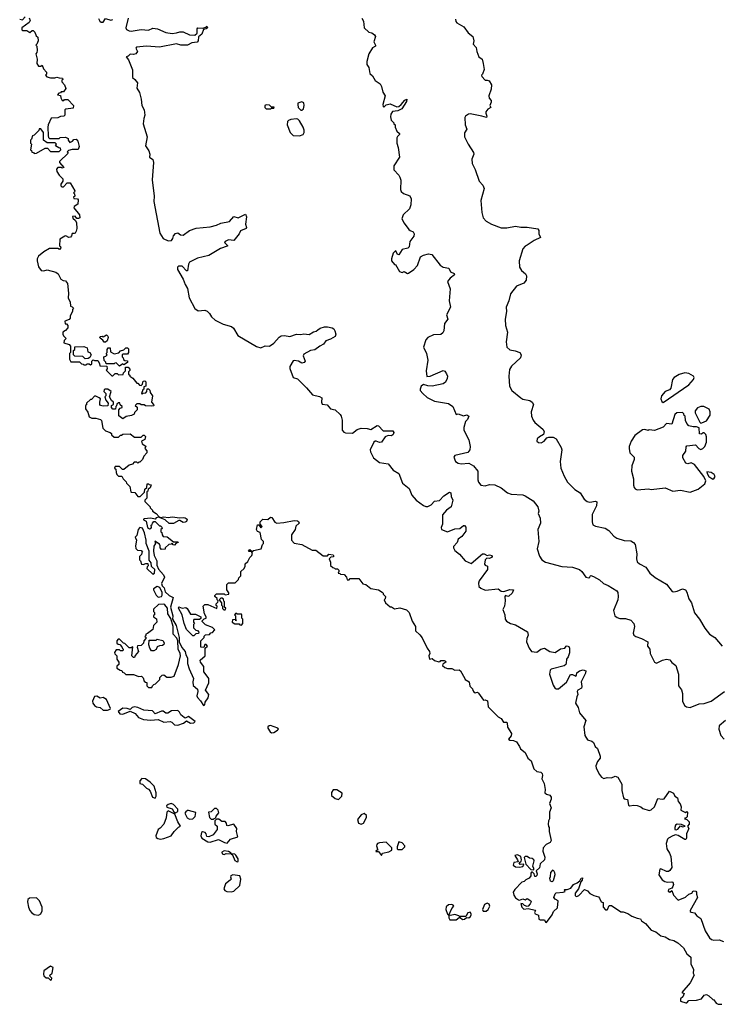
# Model space of a CAD drawing. Extents: x 2219101 to 2444320, y 201258 to 358766.
# Tile 24 of 256: x 2226780 to 2233285, y 280695 to 289820. Entities that reach past the tile are written whole.
import ezdxf

# ---------------------------------------------------------------- set-up
doc = ezdxf.new("R2010")
doc.units = 0

msp = doc.modelspace()

# ---------------------------------------------------------------- linework, layer by layer
at = {"layer": '0CON10XD'}
for points in [[(2226780, 289825), (2226805, 289820), (2226830, 289845)], [(2226866.4, 289836.4), (2226876.4, 289813.6), (2226866.4, 289793.6), (2226800, 289745), (2226800, 289725), (2226805, 289720), (2226845, 289720), (2226875, 289700), (2226895, 289720), (2226905, 289720), (2226920, 289705), (2226931.7, 289671.7), (2226948.3, 289658.3), (2226950, 289625), (2226938.3, 289591.7), (2226930, 289585), (2226940, 289575), (2226942.5, 289535), (2226940, 289515), (2226930, 289505), (2226942.5, 289455), (2226940, 289415), (2226955, 289390), (2226975, 289390), (2226988.3, 289398.3), (2227000, 289365), (2227030, 289335), (2227030, 289315), (2227020, 289305), (2227031.7, 289291.7), (2227065, 289280), (2227105, 289280), (2227125, 289287.5), (2227145, 289280), (2227178.3, 289278.3), (2227180, 289265), (2227171.7, 289258.3), (2227170, 289245), (2227197, 289217), (2227207, 289183), (2227185, 289150), (2227165, 289150), (2227158.3, 289141.7), (2227141.7, 289138.3), (2227130, 289125), (2227158.3, 289118.3), (2227160, 289095), (2227175, 289070), (2227188.3, 289071.7), (2227195, 289080), (2227225, 289080), (2227277.5, 289025), (2227275, 289000), (2227208.3, 288991.7), (2227200, 288985), (2227200, 288935), (2227190, 288925), (2227158.3, 288921.7), (2227135, 288910), (2227071.7, 288908.3), (2227043.6, 288846.4), (2227040, 288825), (2227042.5, 288745), (2227048.3, 288728.3), (2227055, 288720), (2227145, 288720), (2227155, 288727.5), (2227205, 288730), (2227228.3, 288718.3), (2227230, 288705), (2227245, 288682.5), (2227270, 288695), (2227281.7, 288708.3), (2227305, 288712.5), (2227320, 288695), (2227332.5, 288645), (2227321.7, 288618.3), (2227265, 288617.5), (2227231.7, 288608.3), (2227220, 288595), (2227228.3, 288581.7), (2227150, 288505), (2227150, 288495), (2227188.3, 288451.7), (2227175, 288442.5), (2227165, 288450), (2227135, 288450), (2227120, 288435), (2227123, 288413), (2227145, 288380), (2227180, 288345), (2227180, 288325), (2227160, 288295), (2227161.7, 288281.7), (2227171.7, 288271.7), (2227185, 288270), (2227221.7, 288308.3), (2227248.3, 288308.3), (2227290, 288235), (2227288.3, 288221.7), (2227280, 288215), (2227287.5, 288207.5), (2227290, 288185), (2227280, 288175), (2227283, 288163), (2227315, 288160), (2227321.7, 288151.7), (2227318.3, 288111.7), (2227285, 288090), (2227282.5, 288075), (2227335, 288010), (2227336.7, 287985), (2227325, 287977.5), (2227308.3, 287978.3), (2227295, 288000), (2227270, 287995), (2227271.7, 287981.7), (2227298.3, 287958.3), (2227306.4, 287936.4), (2227310, 287885), (2227305, 287860), (2227295, 287842.5), (2227285, 287837.5), (2227265, 287840), (2227261.7, 287818.3), (2227250, 287805), (2227235, 287802.5), (2227207, 287817), (2227200, 287815)], [(2227511.7, 289831.7), (2227523.8, 289805), (2227535, 289796.7), (2227555, 289797.5), (2227575, 289831.2), (2227625, 289816.9), (2227645, 289822.9)], [(2227784.7, 289835), (2227763.2, 289745), (2227769.7, 289729.7), (2227795, 289716.5), (2227815, 289714.4), (2227905, 289730.3), (2227975, 289722.7), (2228015, 289742.5), (2228058.8, 289735), (2228135, 289700), (2228195, 289693.1), (2228233, 289697), (2228265, 289707.9), (2228295, 289708.5), (2228355, 289680.8), (2228405, 289676.7), (2228423.9, 289696.1), (2228426.7, 289735), (2228432.5, 289745), (2228477.5, 289742.5), (2228505, 289750), (2228515, 289760), (2228520, 289745), (2228510, 289735), (2228485, 289730), (2228468, 289685), (2228438, 289662), (2228433.1, 289625), (2228425, 289611.9), (2228374.4, 289605.6), (2228336.7, 289585), (2228275, 289582.9), (2228235, 289597.8), (2228075, 289565.3), (2227954.6, 289575.4), (2227862.5, 289565), (2227856.7, 289555), (2227872, 289525), (2227857.1, 289505), (2227835, 289497.3), (2227805, 289502), (2227785, 289482.5), (2227767.5, 289475), (2227787.9, 289447.9), (2227825.7, 289355), (2227825, 289283.3), (2227846.3, 289266.3), (2227872.1, 289235), (2227866.5, 289185), (2227890.6, 289145), (2227907.1, 289085), (2227913.5, 289025), (2227933.1, 288985), (2227940.9, 288935), (2227930.4, 288905), (2227924.6, 288855), (2227962.9, 288735), (2227945, 288652.5), (2227976.1, 288603.9), (2227986, 288575), (2227982.5, 288545), (2228013.8, 288525), (2228022, 288495), (2228009.1, 288335), (2228026.4, 288185), (2228024.4, 288135), (2228080.8, 287840.8), (2228111.7, 287791.7), (2228155, 287769.5), (2228185.9, 287774.1), (2228198.7, 287791.3), (2228205, 287816), (2228225, 287838), (2228245, 287844), (2228270, 287825), (2228295, 287822), (2228355, 287865.5), (2228415, 287888.5), (2228545, 287899.2), (2228605.4, 287914.6), (2228645, 287934.2), (2228725, 287950), (2228765, 287996.7), (2228806.1, 287983.9), (2228875, 288017.5), (2228883.9, 287993.9), (2228874, 287925), (2228882.5, 287895), (2228880, 287885), (2228827, 287863), (2228813.8, 287835), (2228765, 287773.3), (2228715, 287778.9), (2228684, 287765), (2228678.8, 287755), (2228710, 287725), (2228705, 287720), (2228641.4, 287698.6), (2228535, 287634.4), (2228429.1, 287610.9), (2228355, 287571.4), (2228343.6, 287555), (2228335, 287493.8), (2228325, 287492.9), (2228285, 287537.1), (2228253.8, 287535), (2228244.3, 287525), (2228244.2, 287505.8), (2228295.4, 287415.4), (2228314.4, 287364.4), (2228335, 287330), (2228351.4, 287241.4), (2228402.2, 287142.2), (2228435, 287122.2), (2228495, 287126.7), (2228517.9, 287117.9), (2228538.3, 287098.3), (2228559.2, 287065), (2228592, 287035), (2228665, 286997.5), (2228745, 286977.5), (2228761.7, 286961.7), (2228803.6, 286893.6), (2228975, 286791.9), (2229015, 286780), (2229055, 286796), (2229095, 286792.9), (2229135, 286822.5), (2229185, 286879.1), (2229205, 286888.8), (2229235, 286893.1), (2229285, 286882.5), (2229345, 286904.7), (2229385, 286903.5), (2229415, 286910), (2229465, 286903.1), (2229505, 286926.2), (2229528.1, 286931.9), (2229543.2, 286946.8), (2229565, 286962.5), (2229605, 286972.2), (2229635, 286973.9), (2229675.4, 286965.4), (2229691.4, 286955), (2229702.5, 286935), (2229710, 286905), (2229706.2, 286885), (2229661.4, 286858.6), (2229618.9, 286845), (2229598.1, 286811.9), (2229562.5, 286795), (2229515, 286761.1), (2229475, 286753.3), (2229415, 286720.6), (2229408.6, 286705), (2229425.7, 286655), (2229416.4, 286643.6), (2229395, 286637.5), (2229365, 286656), (2229325, 286662.5), (2229315, 286657.5), (2229284.3, 286605), (2229285, 286587.5), (2229316.7, 286505), (2229355, 286492.5), (2229439.6, 286409.6), (2229495, 286343.3), (2229559.1, 286329.1), (2229581.9, 286315), (2229577.9, 286275), (2229585, 286257.1), (2229631.2, 286251.2), (2229662.9, 286215), (2229705, 286203.1), (2229751.8, 286161.8), (2229761.1, 286145), (2229768.2, 286108.2), (2229770.7, 286015), (2229785, 285996.2), (2229799.9, 285989.9)], [(2229953.3, 289835), (2229966.1, 289806.1), (2229973.3, 289745), (2230017.5, 289705), (2230045, 289696.7), (2230069.3, 289679.3), (2230077.5, 289665), (2230062.5, 289615), (2230080, 289585), (2230080, 289575), (2230050.7, 289559.3), (2230016.4, 289503.6), (2229997, 289433), (2229997.5, 289405), (2230017, 289377), (2230025, 289320), (2230049.3, 289299.3), (2230075, 289257.5), (2230122.5, 289225), (2230135, 289200), (2230147.5, 289147.5), (2230167.5, 289115), (2230147.5, 289035), (2230150, 289015), (2230155, 289010), (2230178.8, 289031.2), (2230215, 289039.2), (2230275, 289012.9), (2230295, 289014.3), (2230317.5, 289032.5), (2230350, 289075), (2230370, 289085), (2230365, 289063.3), (2230324.2, 288995), (2230285, 288975.6), (2230235, 288968.6), (2230220.8, 288945), (2230218.3, 288918.3), (2230225, 288890), (2230250, 288865), (2230250, 288855), (2230260, 288845), (2230260, 288825), (2230276.4, 288786.4), (2230300, 288765), (2230300, 288755), (2230281.7, 288738.3), (2230277.5, 288725), (2230277.5, 288675), (2230290, 288635), (2230300, 288545), (2230250, 288465), (2230248.3, 288428.3), (2230295, 288380), (2230305, 288360), (2230313, 288333), (2230310, 288245), (2230316.4, 288226.4), (2230338.3, 288208.3), (2230398.3, 288188.3), (2230410.7, 288160.7), (2230406, 288105), (2230395, 288067.5), (2230335, 288012.5), (2230323.8, 287975), (2230344.2, 287934.2), (2230387, 287877), (2230400, 287865), (2230427.5, 287855), (2230437.5, 287835), (2230432.5, 287815), (2230397.5, 287765), (2230390, 287715), (2230377, 287703), (2230325, 287690), (2230295, 287640), (2230283.6, 287643.6), (2230266.7, 287676.7), (2230260, 287675), (2230242.5, 287655), (2230227.5, 287605), (2230227.5, 287585), (2230255, 287550), (2230265, 287550), (2230302.5, 287485), (2230325, 287476.7), (2230345, 287486.2), (2230375, 287469.2), (2230385, 287470), (2230435, 287506.2), (2230467.3, 287542.7), (2230497, 287623), (2230525, 287637.5), (2230570.7, 287649.3), (2230600, 287645), (2230676.7, 287545), (2230705, 287525.8), (2230757.2, 287517.2), (2230775, 287482.9), (2230807.3, 287467.3), (2230811.2, 287455), (2230770, 287425), (2230747.5, 287395), (2230770, 287325), (2230760.8, 287215), (2230773.8, 287155), (2230736.2, 287085), (2230749.2, 287045), (2230718.8, 287005), (2230712.5, 286935), (2230703, 286917), (2230685, 286902.5), (2230615, 286899.2), (2230565, 286874.2), (2230545, 286853.8), (2230522.5, 286785), (2230551.4, 286725), (2230564.4, 286665), (2230548.6, 286565), (2230553.6, 286513.6), (2230585, 286516), (2230705, 286570), (2230722.7, 286562.7), (2230738.3, 286538.3), (2230745.8, 286515), (2230742.9, 286495), (2230727.9, 286462.1), (2230705, 286445.8), (2230605, 286422.9), (2230565, 286426.2), (2230525, 286440), (2230503.3, 286425), (2230492.5, 286395), (2230493.3, 286385), (2230516.2, 286355), (2230558.7, 286318.7), (2230625, 286285.6), (2230755, 286264), (2230794.1, 286234.1), (2230825, 286162.5), (2230845, 286167.5), (2230895, 286147.5), (2230925, 286157.5), (2230942.5, 286145), (2230932.5, 286115), (2230912.5, 286095), (2230898.3, 286041.7), (2230897.5, 286015), (2230944, 285925), (2230955.8, 285865), (2230953.8, 285835), (2230935, 285810), (2230815, 285781.2), (2230804.2, 285764.2), (2230820, 285725), (2230845, 285710), (2230874.3, 285704.3), (2230945, 285710), (2230985.7, 285685.7), (2231026.7, 285635), (2231026.7, 285555), (2231033.3, 285535), (2231056.4, 285506.4), (2231095, 285501.2), (2231135, 285513.3), (2231185, 285510), (2231245, 285481.2), (2231302.5, 285435), (2231335.9, 285424.1), (2231445, 285416), (2231465, 285408.8), (2231541.2, 285361.2), (2231583.8, 285305), (2231593.3, 285265), (2231586.7, 285245), (2231605, 285200), (2231608.8, 285155), (2231584, 285095), (2231592, 284985), (2231578.8, 284915), (2231598.3, 284848.3), (2231621.2, 284815), (2231655, 284793.1), (2231805, 284751.2), (2231905, 284746.2), (2231970, 284725), (2231992.5, 284705), (2232027.5, 284655), (2232055, 284647.5), (2232065, 284650), (2232067.5, 284662.5), (2232075, 284667.5), (2232100.3, 284660.3), (2232155, 284628.8), (2232193.3, 284595), (2232235, 284576.2), (2232315, 284526.7), (2232325, 284510), (2232328.8, 284475), (2232323.8, 284445), (2232283.8, 284345), (2232296.4, 284296.4), (2232319.3, 284279.3), (2232345, 284270), (2232395, 284270), (2232445, 284256), (2232473.8, 284225), (2232480, 284195), (2232466.2, 284135), (2232472.5, 284115), (2232492.7, 284102.7), (2232545.9, 284085.9), (2232603.3, 284055), (2232598.8, 284015), (2232623.3, 283985), (2232626.2, 283945), (2232666.1, 283866.1), (2232685, 283856.7), (2232740, 283885), (2232775, 283893.3), (2232806.2, 283886.2), (2232825, 283862.5), (2232862.5, 283835), (2232888, 283755), (2232886.7, 283645), (2232915, 283610), (2232926.2, 283575), (2232926.2, 283505), (2232944.2, 283464.2), (2232961.2, 283451.2), (2232995, 283446.2), (2233079.5, 283480.5), (2233125, 283484.3), (2233190, 283505), (2233315, 283593.8)], [(2230819.4, 289825), (2230823.1, 289803.1), (2230831.8, 289791.8), (2230896.2, 289755), (2230938.3, 289698.3), (2230982.5, 289665), (2230991.2, 289625), (2230984.2, 289594.2), (2231011.7, 289561.7), (2231016.7, 289526.7), (2231037.5, 289475), (2231067.5, 289455), (2231077.5, 289415), (2231087, 289357), (2231070, 289315), (2231060, 289305), (2231063.3, 289295), (2231095, 289258.8), (2231115, 289260), (2231133, 289253), (2231153.3, 289215), (2231150, 289175), (2231130, 289115), (2231133.8, 289093.8), (2231151.7, 289071.7), (2231152.5, 289055), (2231140, 289025), (2231147.5, 289005), (2231120.7, 288989.3), (2231102.5, 288965), (2231100, 288955), (2231110, 288925), (2231106.4, 288913.6), (2231063.6, 288926.4), (2230955, 288946.7), (2230940, 288945), (2230913.6, 288926.4), (2230907.5, 288915), (2230908.8, 288845), (2230924, 288805), (2230905, 288770), (2230903.3, 288735), (2230938.8, 288665), (2230987.7, 288587.7), (2230990, 288575), (2230971.7, 288528.3), (2230973.6, 288486.4), (2231001.7, 288431.7), (2231041.2, 288325), (2231072.5, 288285), (2231086.4, 288256.4), (2231056.2, 288145), (2231064.1, 288034.1), (2231076.2, 287985), (2231105, 287953.3), (2231155, 287926.2), (2231245, 287892.5), (2231295, 287890), (2231375, 287908), (2231425, 287896.9), (2231485, 287897.1), (2231585, 287882.5), (2231594.3, 287865), (2231591.4, 287835), (2231608.6, 287801.4), (2231550, 287775), (2231485, 287730), (2231465, 287722.5), (2231443.9, 287696.1), (2231410.8, 287585), (2231414.2, 287525), (2231432, 287495), (2231468, 287465), (2231477.1, 287445), (2231475.6, 287405), (2231455, 287378.1), (2231385, 287351.2), (2231331.7, 287278.3), (2231316, 287215), (2231291.2, 287155), (2231292, 287115), (2231281.9, 287045), (2231284.3, 286985), (2231302.5, 286925), (2231290.8, 286835), (2231295.8, 286785.8), (2231325, 286761.2), (2231372.3, 286752.3), (2231415.9, 286735.9), (2231430, 286715), (2231423.3, 286685), (2231340.3, 286609.7), (2231321.1, 286578.9), (2231314.4, 286515), (2231320.8, 286425), (2231343.4, 286383.4), (2231425, 286316.2), (2231445, 286303.8), (2231509.5, 286289.5), (2231532.5, 286275), (2231542.5, 286252.5), (2231521.2, 286185), (2231525.8, 286145.8), (2231538.8, 286108.8), (2231555.7, 286085.7), (2231630, 286025), (2231643.3, 286005), (2231637.5, 285975), (2231597.5, 285955), (2231577.5, 285935), (2231575, 285912.5), (2231590.7, 285900.7), (2231615, 285900), (2231642.5, 285915), (2231666.2, 285943.8), (2231685, 285951.2), (2231725, 285951.2), (2231754.3, 285934.3), (2231800, 285855), (2231805.5, 285835), (2231790.8, 285725), (2231797.5, 285665), (2231828.3, 285588.3), (2231858, 285535), (2231926.6, 285466.6), (2231976.2, 285435), (2232013.8, 285375), (2232040, 285355), (2232065, 285350), (2232118.8, 285358.8), (2232130.7, 285350.7), (2232126.2, 285315), (2232087, 285233), (2232085.8, 285165), (2232095, 285140), (2232117.3, 285127.3), (2232207.9, 285107.9), (2232241.2, 285085), (2232288.8, 285035), (2232315.8, 285015.8), (2232385, 284992.9), (2232445, 284990), (2232470, 284975), (2232485, 284956.7), (2232501.7, 284868.3), (2232498, 284825), (2232503.3, 284795), (2232525, 284776.2), (2232585, 284746.2), (2232622, 284692), (2232672, 284652), (2232775, 284588), (2232829.3, 284519.3), (2232845, 284516.7), (2232875, 284523.8), (2232925, 284546), (2232953.3, 284535), (2232965.8, 284515.8), (2232982.7, 284452.7), (2233006.7, 284415), (2233035, 284322.5), (2233083.3, 284265), (2233131.2, 284181.2), (2233173.8, 284125), (2233225, 284093.3), (2233293, 284013)], [(2229105, 288992.5), (2229115, 289000), (2229135, 289000), (2229138.3, 289008.3), (2229115, 289010), (2229095, 289027.5), (2229065, 289030), (2229053.3, 289025), (2229052.5, 289005), (2229063.9, 288993.9), (2229105, 288992.5)], [(2229395, 288980), (2229412.5, 288995), (2229418.8, 289025), (2229415, 289050), (2229395, 289057.5), (2229360, 289045), (2229357.5, 289035), (2229362.5, 289005), (2229385, 288980), (2229395, 288980)], [(2229375, 288743.8), (2229407.5, 288755), (2229416.1, 288773.9), (2229416.2, 288795), (2229408.8, 288825), (2229373.6, 288883.6), (2229358.8, 288898.8), (2229345, 288901.2), (2229294.2, 288895.8), (2229272.5, 288885), (2229263.3, 288875), (2229258.8, 288845), (2229286.2, 288775), (2229315.9, 288745.9), (2229375, 288743.8)], [(2226915, 288580), (2226935, 288582.5), (2227015, 288630), (2227038.3, 288628.3), (2227065, 288600), (2227145, 288600), (2227160, 288615), (2227158.3, 288628.3), (2227141.7, 288631.7), (2227111.7, 288651.7), (2227120, 288665), (2227108.3, 288678.3), (2227035, 288680), (2227000, 288705), (2227000, 288775), (2226975, 288810), (2226961.7, 288808.3), (2226958.3, 288791.7), (2226915, 288750), (2226900, 288745), (2226888.3, 288711.7), (2226880, 288705), (2226880, 288675), (2226890, 288665), (2226880, 288615), (2226888.3, 288608.3), (2226891.7, 288591.7), (2226908.3, 288588.3), (2226915, 288580)], [(2227200, 287815), (2227153, 287787), (2227150, 287725), (2227158.3, 287718.3), (2227160, 287705), (2227148.3, 287691.7), (2227135, 287700), (2227055, 287700), (2227005, 287670), (2226955, 287630), (2226942.5, 287605), (2226942.5, 287585), (2226955, 287530), (2226980, 287495), (2227005, 287492.5), (2227035, 287502.5), (2227115, 287480), (2227137.5, 287465), (2227160, 287415), (2227183, 287403), (2227205, 287400), (2227223.9, 287373.9), (2227232.5, 287285), (2227228.3, 287238.3), (2227247.5, 287205), (2227250, 287165), (2227265, 287160), (2227280, 287145), (2227270, 287135), (2227270, 287115), (2227247.5, 287075), (2227247, 287053), (2227238.3, 287041.7), (2227200, 287025), (2227201.7, 287001.7), (2227215, 287000), (2227227, 286987), (2227227.5, 286965), (2227205, 286940), (2227180, 286925), (2227180, 286905), (2227185, 286890), (2227210, 286865), (2227191.7, 286848.3), (2227190, 286825), (2227238.3, 286808.3), (2227250, 286795), (2227250, 286735), (2227242.5, 286725), (2227242.5, 286675), (2227250, 286655), (2227255, 286650), (2227335, 286650), (2227351.7, 286631.7), (2227368.3, 286628.3), (2227375, 286620), (2227395, 286620), (2227405, 286630), (2227425, 286630), (2227435, 286620), (2227448.3, 286631.7), (2227450, 286655), (2227461.7, 286668.3), (2227475, 286660), (2227505, 286660), (2227520, 286635), (2227521.7, 286611.7), (2227588.3, 286608.3), (2227590, 286585), (2227581.7, 286571.7), (2227635, 286520), (2227645, 286520), (2227665, 286540), (2227685, 286540), (2227695, 286530), (2227738.3, 286531.7), (2227741.7, 286548.3), (2227760, 286565), (2227761.7, 286598.3), (2227785, 286600), (2227801.7, 286581.7), (2227801.7, 286568.3), (2227790, 286555), (2227790, 286535), (2227800, 286525), (2227800, 286515), (2227829.3, 286499.3), (2227865, 286450), (2227875, 286450), (2227891.7, 286431.7), (2227905, 286430), (2227917.5, 286442.5), (2227925, 286470), (2227941.7, 286471.7), (2227950, 286465), (2227950, 286425), (2227931.7, 286418.3), (2227930, 286395), (2227921.7, 286388.3), (2227910, 286355), (2227915, 286350), (2227925, 286360), (2227948.3, 286361.7), (2227960, 286375), (2227961.7, 286398.3), (2227975, 286400), (2227987, 286387), (2227990, 286365), (2228010, 286335), (2228002.5, 286275), (2228020, 286255), (2228025, 286240), (2228005, 286237.5), (2227945, 286240), (2227935, 286250), (2227905, 286250), (2227895, 286260), (2227865, 286260), (2227850, 286245), (2227868.3, 286228.3), (2227870, 286205), (2227845, 286180), (2227840, 286165), (2227817, 286153), (2227768.3, 286141.7), (2227735, 286120), (2227698.3, 286148.3), (2227700, 286205), (2227711.7, 286218.3), (2227730, 286225), (2227730, 286235), (2227711.7, 286251.7), (2227708.3, 286268.3), (2227695, 286270), (2227681.7, 286258.3), (2227678.3, 286241.7), (2227670, 286235), (2227668.3, 286211.7), (2227645, 286210), (2227630, 286225), (2227630, 286245), (2227650, 286255), (2227650, 286275), (2227630.7, 286290.7), (2227612.5, 286325), (2227627.5, 286375), (2227597, 286397), (2227573, 286397), (2227561.7, 286388.3), (2227560, 286375), (2227580, 286355), (2227580, 286335), (2227570, 286325), (2227580, 286295), (2227600, 286265), (2227598.3, 286241.7), (2227555, 286237.5), (2227530, 286245), (2227523.6, 286253.6), (2227522.5, 286275), (2227530, 286305), (2227517, 286317), (2227485, 286330), (2227475, 286330), (2227445, 286300), (2227435, 286300), (2227400, 286265), (2227398.3, 286251.7), (2227390, 286245), (2227390, 286215), (2227411.7, 286181.7), (2227425, 286140), (2227448.3, 286128.3), (2227485, 286127.5), (2227530, 286115), (2227537, 286107), (2227550, 286035), (2227575, 286010), (2227620, 285995), (2227630, 285985), (2227631.7, 285971.7), (2227655, 285950), (2227695, 285950), (2227715, 285970), (2227725, 285970), (2227735, 285980), (2227805, 285982.5), (2227845, 285950), (2227905, 285950), (2227925, 285970), (2227935, 285970), (2227947, 285957), (2227939.3, 285930.7), (2227910, 285915), (2227915, 285890), (2227948.3, 285868.3), (2227940, 285845), (2227957.5, 285825), (2227957.5, 285805), (2227930, 285775), (2227920, 285745), (2227895, 285720), (2227885, 285720), (2227875, 285710), (2227865, 285720), (2227841.7, 285718.3), (2227825, 285700), (2227795, 285690), (2227745, 285650), (2227731.7, 285651.7), (2227705, 285680), (2227665, 285680), (2227660, 285665), (2227670, 285655), (2227673, 285623), (2227680, 285605), (2227695, 285590), (2227728.3, 285588.3), (2227740, 285565), (2227768.3, 285538.3), (2227770, 285525), (2227800, 285495), (2227810, 285445), (2227815, 285440), (2227848.3, 285438.3), (2227875, 285400), (2227898.3, 285401.7), (2227938.3, 285441.7), (2227941.7, 285468.3), (2227960, 285485), (2227961.7, 285518.3), (2227975, 285520), (2227981.7, 285511.7), (2227998.3, 285508.3), (2227988.3, 285481.7), (2227971.7, 285468.3), (2227968.3, 285451.7), (2227960, 285445), (2227960, 285385), (2227941.7, 285368.3), (2227940, 285355), (2227990, 285305), (2227990, 285295), (2228010, 285275), (2228010, 285265), (2228045, 285243.3), (2228071.7, 285211.7), (2228085, 285207.5), (2228116.4, 285213.6), (2228155, 285207.5), (2228195, 285211.2), (2228265, 285202.5), (2228295, 285206), (2228315, 285202.5), (2228331.7, 285191.7), (2228325, 285170), (2228315, 285162.5), (2228295, 285160), (2228265, 285180), (2228255, 285180), (2228205, 285150), (2228165, 285150), (2228130, 285185), (2228068.3, 285208.3), (2228045, 285202.5), (2228035, 285190), (2227995, 285200), (2227935, 285195.7), (2227929.3, 285190.7), (2227926.7, 285185), (2227951.2, 285171.2), (2227965, 285112.5), (2227985, 285102.5), (2227996.7, 285103.3), (2228002.5, 285115), (2228000, 285135), (2228008.3, 285141.7), (2228010, 285155), (2228025, 285170), (2228035, 285170), (2228075, 285130), (2228085, 285130), (2228098.3, 285118.3), (2228100, 285105), (2228090, 285095), (2228090, 285075), (2228098.3, 285068.3), (2228100, 285045), (2228111.7, 285031.7), (2228147, 285027), (2228205, 284980), (2228245, 284980), (2228250, 284975), (2228231.7, 284968.3), (2228215, 284950), (2228201.7, 284951.7), (2228195, 284970), (2228185, 284960), (2228163, 284957), (2228130, 284925), (2228128.3, 284911.7), (2228095, 284910), (2228082.5, 284925), (2228082.5, 284945), (2228075, 284960), (2228031.7, 284988.3), (2228040, 284965), (2228025, 284940), (2228020.8, 284895), (2228028, 284855), (2228051.4, 284805), (2228051.9, 284765), (2228067.1, 284727.1), (2228113.8, 284673.8), (2228121.2, 284655), (2228095.4, 284595), (2228102.4, 284572.4), (2228120.8, 284555), (2228128.6, 284518.6), (2228164.4, 284484.4), (2228202.5, 284465), (2228178.8, 284375), (2228199.4, 284295), (2228196.7, 284265), (2228230.6, 284205), (2228257.5, 284095), (2228258.6, 284055), (2228282.7, 284002.7), (2228312.7, 283965), (2228318.9, 283935), (2228336.4, 283906.4), (2228336.2, 283855), (2228351.2, 283805), (2228391.8, 283715), (2228384.6, 283685), (2228389.5, 283649.5), (2228428.9, 283615), (2228431.4, 283595), (2228422.5, 283555), (2228427.1, 283537.1), (2228457.4, 283507.4), (2228485, 283463.3), (2228495, 283470), (2228500, 283495), (2228528.8, 283535), (2228533.3, 283565), (2228502.5, 283605), (2228532.5, 283675), (2228533, 283713), (2228517.5, 283735), (2228487.5, 283775), (2228486.2, 283825), (2228456.7, 283865), (2228453.3, 283885), (2228500, 283925), (2228500, 283995), (2228520, 284015), (2228508.3, 284028.3), (2228495, 284030), (2228488.3, 284001.7), (2228460, 284005), (2228460, 284065), (2228490, 284095), (2228491.7, 284108.3), (2228501.7, 284118.3), (2228538.3, 284121.7), (2228551.7, 284138.3), (2228568.3, 284141.7), (2228590, 284165), (2228568.3, 284188.3), (2228501.7, 284211.7), (2228471.7, 284241.7), (2228471.7, 284248.3), (2228491.7, 284268.3), (2228510, 284275), (2228510, 284285), (2228493, 284313), (2228480, 284385), (2228495, 284400), (2228525, 284400), (2228608.3, 284361.7), (2228610, 284385), (2228601.7, 284391.7), (2228600, 284405), (2228618.3, 284421.7), (2228620, 284435), (2228610, 284445), (2228610, 284455), (2228590, 284475), (2228590, 284485), (2228605, 284500), (2228675, 284500), (2228685, 284490), (2228720, 284495), (2228718.3, 284508.3), (2228700, 284535), (2228700, 284585), (2228715, 284600), (2228778.3, 284601.7), (2228808.3, 284631.7), (2228811.7, 284648.3), (2228830, 284665), (2228830, 284705), (2228860, 284735), (2228870, 284755), (2228871.7, 284778.3), (2228895, 284800), (2228912.5, 284835), (2228932.5, 284855), (2228937.5, 284875), (2228930, 284890), (2228905, 284890), (2228900, 284895), (2228915, 284910), (2228935, 284890), (2228948.3, 284901.7), (2229017.5, 284915), (2229030, 284955), (2229040, 284965), (2229040, 284985), (2229023, 285003), (2229008.3, 285068.3), (2228985, 285077.5), (2228973.9, 285096.1), (2228985, 285137.5), (2228998.3, 285138.3), (2229015, 285110), (2229027, 285123), (2229010, 285145), (2229010, 285165), (2229035, 285190), (2229081.7, 285188.3), (2229105, 285210), (2229117.5, 285205), (2229145, 285162.5), (2229165, 285152.5), (2229228.3, 285161.7)], [(2227575, 286830), (2227561.7, 286831.7), (2227550, 286850), (2227525, 286870), (2227523, 286877), (2227530, 286885), (2227545, 286887.5), (2227555, 286880), (2227585, 286900), (2227598.3, 286888.3), (2227600, 286875), (2227590, 286845), (2227575, 286830)], [(2227388.3, 286678.3), (2227365, 286700), (2227291.7, 286701.7), (2227280, 286715), (2227280, 286755), (2227290, 286765), (2227291.7, 286788.3), (2227375, 286790), (2227405, 286780), (2227413, 286743), (2227430, 286735), (2227442.5, 286715), (2227430, 286690), (2227415, 286680), (2227388.3, 286678.3)], [(2227705, 286610), (2227675, 286640), (2227661.7, 286638.3), (2227655, 286630), (2227581.7, 286631.7), (2227580, 286645), (2227563, 286663), (2227560, 286695), (2227578.3, 286701.7), (2227590, 286715), (2227582.5, 286725), (2227590, 286735), (2227590, 286765), (2227601.7, 286778.3), (2227618.3, 286778.3), (2227621.7, 286741.7), (2227655, 286722.5), (2227698.3, 286731.7), (2227715, 286750), (2227745, 286760), (2227765, 286780), (2227778.3, 286778.3), (2227788.3, 286768.3), (2227790, 286735), (2227778.3, 286721.7), (2227735, 286720), (2227730, 286715), (2227730, 286695), (2227740, 286685), (2227741.7, 286671.7), (2227755, 286660), (2227778.3, 286658.3), (2227778.3, 286641.7), (2227745, 286620), (2227735, 286630), (2227705, 286610)], [(2232745, 286273.8), (2232983.3, 286435), (2233027.5, 286485), (2233032.5, 286505), (2233026.4, 286516.4), (2232982.3, 286542.3), (2232945.9, 286545.9), (2232895, 286532), (2232846.7, 286505), (2232833.3, 286485), (2232816.1, 286403.9), (2232805, 286390), (2232765, 286373.3), (2232730, 286335), (2232723.8, 286305), (2232732.7, 286282.7), (2232745, 286273.8)], [(2232995, 285442.5), (2233070.7, 285469.3), (2233133, 285517), (2233142.5, 285545), (2233122.5, 285585), (2233035, 285697.5), (2233005, 285712.5), (2232975, 285702.5), (2232955, 285710), (2232928.3, 285758.3), (2232928.3, 285781.7), (2232955, 285820), (2232958.3, 285861.7), (2232965, 285870), (2233045, 285880), (2233077, 285847), (2233095, 285837.5), (2233113, 285847), (2233132.5, 285865), (2233146.7, 285905), (2233147, 285953), (2233140, 285975), (2233125, 285990), (2233115, 285990), (2233101.7, 285978.3), (2233081.7, 285981.7), (2233078.3, 286038.3), (2233055, 286047.5), (2233025, 286047.5), (2232985, 286057.5), (2232965, 286077.5), (2232952.5, 286105), (2232950, 286145), (2232941.7, 286151.7), (2232938.3, 286168.3), (2232925, 286180), (2232873, 286177), (2232855, 286160), (2232825, 286072.5), (2232775, 286076.2), (2232745, 286043.3), (2232665, 286013.8), (2232615, 286017.5), (2232605, 286013.3), (2232575, 286022.5), (2232555, 286017.5), (2232484.3, 285965.7), (2232448.8, 285915), (2232430, 285865), (2232428.8, 285845), (2232437.5, 285805), (2232477.5, 285765), (2232477.5, 285745), (2232456.2, 285685), (2232451.2, 285635), (2232471.2, 285565), (2232471.2, 285505), (2232476.7, 285485), (2232485, 285473.3), (2232505, 285463.8), (2232609.3, 285470.7), (2232635, 285466.2), (2232765, 285480), (2232835, 285450), (2232905, 285460), (2232995, 285442.5)], [(2233095, 286080), (2233105, 286082.5), (2233146.4, 286103.6), (2233182.5, 286155), (2233182.5, 286185), (2233170.7, 286210.7), (2233123.6, 286236.4), (2233095, 286236.2), (2233065, 286223.3), (2233042.5, 286195), (2233042.5, 286175), (2233085, 286090), (2233095, 286080)], [(2229799.9, 285989.9), (2229865, 285988.6), (2229907.5, 286022.5), (2229945, 286033.8), (2230002.6, 286032.6), (2230035, 286022.7), (2230095, 286059.5), (2230105.9, 286055.9), (2230150, 286010), (2230240.7, 286010.7), (2230250, 285995), (2230243.8, 285975), (2230225.6, 285964.4), (2230195, 285966.2), (2230167.5, 285955), (2230135.5, 285904.5), (2230115, 285900.8), (2230085, 285915.4), (2230074.7, 285915.3), (2230063.1, 285905), (2230030, 285835), (2230032.9, 285815), (2230059.3, 285759.3), (2230115, 285716.9), (2230195, 285702.5), (2230242, 285645), (2230294.3, 285615), (2230330, 285525), (2230390, 285475), (2230414.7, 285414.7), (2230455, 285368.1), (2230525, 285317.1), (2230545, 285308.1), (2230565, 285307.8), (2230595, 285324.2), (2230625, 285358), (2230671.2, 285365), (2230711.5, 285408.5), (2230765, 285440), (2230776.6, 285436.6), (2230781.4, 285401.4), (2230796.2, 285366.2), (2230780.8, 285305), (2230735.5, 285274.5), (2230700, 285230), (2230699.2, 285145), (2230686.1, 285113.9), (2230691.2, 285095), (2230746.8, 285073.2), (2230815, 285101.9), (2230861.2, 285105), (2230895, 285132.9), (2230905, 285132.5), (2230915, 285116.7), (2230915, 285080), (2230878.9, 285031.1), (2230845.8, 285005), (2230834.3, 284975), (2230801.8, 284938.2), (2230800.6, 284925), (2230815, 284899.2), (2230856.1, 284866.1), (2230910, 284805), (2230965, 284781.4), (2231070.8, 284869.2), (2231085, 284870.8), (2231115, 284855.8), (2231135, 284860.9), (2231158.1, 284855), (2231160.5, 284845), (2231154.3, 284835), (2231135, 284826.5), (2231111.7, 284828.3), (2231095.6, 284814.4), (2231090, 284775), (2231095, 284764), (2231117.5, 284755), (2231118.5, 284725), (2231040.4, 284619.6), (2231032, 284598), (2231038, 284568), (2231055, 284550.6), (2231095, 284531.8), (2231215, 284545.6), (2231245, 284523.8), (2231269.1, 284520.9), (2231325, 284539.2), (2231357.6, 284537.6), (2231345.8, 284504.2), (2231315, 284478.1), (2231305, 284475.7), (2231285, 284483.3), (2231276.7, 284475), (2231282, 284435), (2231274.2, 284385), (2231258.8, 284355), (2231276.7, 284305), (2231280, 284265), (2231292.5, 284245), (2231330, 284225), (2231375, 284211.4), (2231486.6, 284146.6), (2231495.4, 284115), (2231482.2, 284085), (2231480, 284055), (2231502.5, 283995), (2231525, 283965.6), (2231575, 283958.1), (2231612.7, 283987.3), (2231645, 283996.9), (2231695, 283963.2), (2231745, 283954.6), (2231795, 283988.8), (2231834.1, 283995.9), (2231845.8, 284014.2), (2231855, 284017.1), (2231870.8, 284010.8), (2231877, 283997), (2231877.2, 283952.8), (2231865.8, 283915), (2231848, 283895), (2231846.1, 283856.1), (2231843.8, 283845), (2231827.9, 283832.1), (2231708.7, 283801.3), (2231696.9, 283793.1), (2231693.1, 283753.1), (2231725, 283651.2), (2231743.3, 283623.3), (2231755, 283617.5), (2231775, 283619.1), (2231850.3, 283679.7), (2231885, 283751.2), (2231905, 283752), (2231935, 283737.5), (2231942.5, 283745), (2231943.9, 283766.1), (2231971.2, 283785), (2232005, 283796.2), (2232030, 283785), (2232026.6, 283763.4), (2231984.3, 283685), (2231991.2, 283641.2), (2231988, 283625), (2231954.7, 283605.3), (2231948.9, 283595), (2231952.9, 283565), (2231943.8, 283545), (2231933.6, 283485), (2231957.3, 283445), (2231969.6, 283395), (2232030, 283325), (2232011.5, 283265), (2232020.7, 283185), (2232045, 283146.9), (2232085, 283133.5), (2232101.2, 283121.2), (2232114.4, 283085), (2232137.9, 283065), (2232162.9, 282995), (2232161.5, 282975), (2232136.7, 282945), (2232121.5, 282905), (2232124.6, 282885), (2232155, 282824.2), (2232175, 282799.4), (2232195, 282788.6), (2232225, 282796), (2232265, 282794.3), (2232300.9, 282809.1), (2232325, 282799.2), (2232361.2, 282735), (2232363.8, 282675), (2232378.3, 282608.3), (2232385, 282600), (2232415, 282593.3), (2232425, 282540), (2232433, 282533), (2232475, 282541.2), (2232505, 282536.2), (2232540, 282525), (2232558.3, 282508.3), (2232615, 282490), (2232635, 282498.8), (2232666.2, 282525), (2232695, 282602.5), (2232735, 282596.7), (2232755, 282600), (2232805, 282671.2), (2232841.7, 282651.7), (2232853.1, 282623.1), (2232877.3, 282607.3), (2232884, 282575), (2232903.9, 282553.9), (2232912.5, 282525), (2232910, 282495), (2232953.6, 282473.6), (2232965, 282482.5), (2232972.5, 282475), (2232968.8, 282431.2), (2232955, 282420), (2232945, 282420), (2232943.9, 282413.9), (2232965, 282407.5), (2232988, 282385), (2232985.8, 282364.2), (2232970, 282345), (2232982.5, 282325), (2232963.3, 282275), (2232962.5, 282235), (2232956.4, 282223.6), (2232945, 282223.3), (2232885, 282258), (2232860, 282265), (2232835, 282257.5), (2232795, 282233.8), (2232785.8, 282224.2), (2232772.9, 282185), (2232780, 282135), (2232805.7, 282095), (2232816.9, 282065), (2232825.8, 281964.2), (2232806.7, 281935), (2232793.6, 281926.4), (2232775, 281926.7), (2232725, 281950), (2232715, 281947.5), (2232706.2, 281895), (2232735, 281848.8), (2232762.1, 281832.1), (2232785, 281825.8), (2232825, 281831.2), (2232836.1, 281826.1), (2232841.2, 281805), (2232835, 281787.5), (2232825, 281770), (2232795, 281760), (2232792.5, 281745), (2232805.9, 281734.1), (2232825, 281750), (2232840, 281705), (2232885, 281660), (2232953.2, 281686.8), (2232985, 281716.7), (2233010, 281725), (2233025, 281747.5), (2233047.5, 281745), (2233055.5, 281735), (2233054.2, 281715), (2233064.5, 281685), (2232996.2, 281565), (2232996.2, 281555), (2233005, 281548), (2233035, 281543.3), (2233058.8, 281515), (2233095, 281491.2), (2233134.2, 281375), (2233175, 281310), (2233195, 281294.2), (2233215, 281288), (2233265, 281293.8), (2233305, 281276.7)], [(2233205, 285563.3), (2233219.3, 285570.7), (2233226.7, 285585), (2233217.5, 285605), (2233190, 285625), (2233151.7, 285628.3), (2233153, 285613), (2233167.5, 285585), (2233205, 285563.3)], [(2229228.3, 285161.7), (2229325, 285177.5), (2229355, 285176.7), (2229365, 285170), (2229370, 285155), (2229340, 285125), (2229332.5, 285095), (2229300, 285045), (2229300, 284995), (2229325, 284970), (2229397, 284957), (2229490, 284905), (2229525, 284902.5), (2229595, 284852.5), (2229635, 284850), (2229645, 284867.5), (2229685, 284860), (2229690, 284855), (2229688.3, 284841.7), (2229665, 284840), (2229650, 284825), (2229661.7, 284791.7), (2229663, 284763), (2229681.7, 284741.7), (2229698.3, 284738.3), (2229705, 284730), (2229725, 284730), (2229738.3, 284718.3), (2229740, 284705), (2229731.7, 284691.7), (2229748.3, 284688.3), (2229755, 284680), (2229788.3, 284678.3), (2229810, 284655), (2229815, 284630), (2229835, 284630), (2229845, 284640), (2229925, 284640), (2229961.7, 284591.7), (2229990, 284585), (2230035, 284550), (2230105, 284536.2), (2230140, 284515), (2230150, 284505), (2230150, 284495), (2230170, 284475), (2230167, 284453), (2230160, 284445), (2230170, 284415), (2230215, 284380), (2230228.3, 284378.3), (2230255, 284360), (2230305, 284370), (2230365, 284350), (2230390, 284325), (2230420, 284245), (2230450, 284195), (2230450, 284155), (2230489.3, 284119.3), (2230510.7, 284090.7), (2230557.5, 283995), (2230580, 283965), (2230582.5, 283945), (2230572.5, 283925), (2230580, 283895), (2230605, 283900), (2230625, 283882.5), (2230665, 283870), (2230678.3, 283871.7), (2230685, 283880), (2230715, 283882.5), (2230727.5, 283875), (2230730, 283865), (2230701.7, 283848.3), (2230700, 283835), (2230720, 283815), (2230745, 283807.5), (2230785, 283807.5), (2230815, 283792.5), (2230855, 283793.3), (2230866.7, 283785), (2230907.5, 283715), (2230910, 283705), (2230947.5, 283685), (2230953, 283643), (2230978.3, 283618.3), (2230981.7, 283601.7), (2230991.7, 283591.7), (2231003, 283583), (2231023, 283587), (2231035, 283580), (2231080, 283515), (2231095, 283517.5), (2231116.4, 283506.4), (2231121.7, 283451.7), (2231215, 283360), (2231243, 283343), (2231265, 283310), (2231295, 283310), (2231300, 283305), (2231303, 283263), (2231340, 283205), (2231336.1, 283183.9), (2231311.7, 283151.7), (2231323, 283143), (2231359.3, 283139.3), (2231385, 283127.5), (2231413.3, 283085), (2231421.7, 283061.7), (2231465, 283027.5), (2231490, 282975), (2231522.3, 282952.3), (2231547, 282877), (2231575, 282852.5), (2231610, 282845), (2231622.5, 282835), (2231626.7, 282815), (2231620, 282785), (2231641.7, 282741.7), (2231652.5, 282685), (2231650, 282655), (2231663, 282643), (2231695, 282632.5), (2231706.7, 282615), (2231707.5, 282595), (2231692.5, 282555), (2231707.5, 282515), (2231692.5, 282475), (2231692.5, 282415), (2231682.5, 282395), (2231680, 282365), (2231683, 282343), (2231690, 282335), (2231690, 282295), (2231707, 282213), (2231696.4, 282193.6), (2231660, 282175), (2231632.5, 282145), (2231630, 282115), (2231647.7, 282057.7), (2231645.8, 282035), (2231603.9, 281996.1), (2231599.7, 281960.3), (2231568.3, 281931.7), (2231577.5, 281905), (2231575, 281890), (2231565, 281880), (2231555, 281880), (2231550, 281905), (2231535, 281920), (2231525, 281920), (2231518.3, 281911.7), (2231520, 281885), (2231503.8, 281865), (2231472.7, 281847.3), (2231458.3, 281831.7), (2231433.9, 281826.1), (2231370.5, 281759.5), (2231356.2, 281735), (2231360.6, 281705), (2231375, 281682.5), (2231405, 281662.5), (2231415, 281660), (2231445, 281672.5), (2231465, 281662.5), (2231485, 281676.7), (2231520, 281655), (2231522.5, 281645), (2231513.8, 281625), (2231495, 281603.3), (2231485, 281600), (2231460.8, 281610.8), (2231445, 281627.5), (2231425, 281630), (2231436.2, 281595), (2231455, 281576.2), (2231495, 281584.3), (2231558.3, 281568.3), (2231562.5, 281565), (2231552.5, 281545), (2231557.5, 281535), (2231590, 281520), (2231594.3, 281484.3), (2231606.4, 281476.4), (2231645, 281476.7), (2231655, 281457.5), (2231663.6, 281453.6), (2231716.7, 281525), (2231728.8, 281555), (2231765, 281590), (2231772.5, 281655), (2231745, 281668.8), (2231730.8, 281685), (2231745, 281717.5), (2231755, 281727.5), (2231817, 281733), (2231838.3, 281741.7), (2231830, 281755), (2231835, 281760), (2231855, 281760), (2231888.3, 281771.7), (2231914.2, 281805.8), (2231949.2, 281820.8), (2231971.7, 281838.3), (2231985, 281863.3), (2231996.2, 281866.2), (2231996, 281845), (2231980.7, 281829.3), (2231961.2, 281765), (2231930.8, 281725), (2231928.8, 281698.8), (2231945, 281693.8), (2231965, 281704), (2232015, 281757.5), (2232045, 281747.5), (2232065, 281722.5), (2232103.3, 281703.3), (2232145, 281690), (2232155, 281680), (2232170, 281645), (2232188.3, 281638.3), (2232190, 281595), (2232211.7, 281571.7), (2232225, 281570), (2232230, 281575), (2232245, 281610), (2232265, 281610), (2232353, 281553), (2232375, 281552.5), (2232417, 281537), (2232455, 281512.5), (2232505, 281492.5), (2232535, 281487.5), (2232545, 281470), (2232583, 281443), (2232635, 281382.5), (2232676.1, 281366.1), (2232725, 281330), (2232765, 281318.8), (2232805, 281296.2), (2232845, 281286.7), (2232880, 281265), (2232935, 281217.5), (2232965, 281162.5), (2233001.7, 281131.7), (2233000.7, 281070.7), (2233027, 281017), (2233023.8, 280985), (2233032.5, 280965), (2232995, 280893.3), (2232920, 280805), (2232940, 280795), (2232927.5, 280765), (2232906.7, 280745), (2232907.5, 280725), (2232955, 280707.5), (2232965, 280710), (2232985, 280731.2), (2233055, 280732), (2233100, 280745), (2233125, 280780), (2233146.7, 280786.7), (2233170, 280775), (2233205, 280740), (2233216.4, 280736.4), (2233236.4, 280706.4), (2233255, 280696.7), (2233290, 280695)], [(2228015, 284682.5), (2228028.3, 284691.7), (2228032, 284725), (2228001.7, 284751.7), (2228000, 284785), (2227980.7, 284810.7), (2227980, 284895), (2227953.3, 284965), (2227953.8, 284995), (2227936.2, 285065), (2227917.3, 285107.3), (2227895, 285114), (2227878.8, 285095), (2227865, 285040), (2227850, 285025), (2227862.5, 284995), (2227852.5, 284945), (2227858.3, 284918.3), (2227872.5, 284902.5), (2227905, 284900), (2227920, 284885), (2227911.7, 284878.3), (2227910, 284865), (2227890, 284845), (2227890, 284815), (2227900, 284805), (2227910, 284775), (2227925, 284770), (2227948.3, 284781.7), (2227969.3, 284779.3), (2227971.7, 284758.3), (2227961.7, 284748.3), (2227960, 284735), (2228015, 284682.5)], [(2228065, 284467.5), (2228095, 284473.8), (2228102.4, 284487.6), (2228101.9, 284511.9), (2228078.3, 284558.3), (2228055, 284567.5), (2228020, 284545), (2228020, 284535), (2228046.4, 284486.4), (2228065, 284467.5)], [(2228685, 284350), (2228690, 284365), (2228680, 284375), (2228680, 284425), (2228671.7, 284431.7), (2228668.3, 284448.3), (2228658.3, 284458.3), (2228645, 284460), (2228630, 284445), (2228650, 284415), (2228650, 284395), (2228660, 284385), (2228661.7, 284361.7), (2228671.7, 284351.7), (2228685, 284350)], [(2228005, 283630), (2228010, 283645), (2228025, 283660), (2228040, 283665), (2228080, 283705), (2228080, 283725), (2228100, 283745), (2228115, 283747.5), (2228145, 283727.5), (2228185, 283727.5), (2228213, 283737), (2228251.2, 283845), (2228270.5, 283925), (2228267.5, 283945), (2228248.1, 283985), (2228246.7, 284065), (2228237.5, 284087.5), (2228202, 284125), (2228202.5, 284195), (2228180, 284270), (2228152.9, 284315), (2228148.8, 284365), (2228125, 284397.5), (2228115, 284403.3), (2228068.3, 284401.7), (2228021.7, 284358.3), (2228020, 284335), (2228030, 284325), (2228030, 284305), (2228021.7, 284298.3), (2228020, 284285), (2228048.3, 284268.3), (2228050, 284235), (2228020, 284205), (2228015, 284170), (2227965, 284130), (2227950, 284125), (2227948.3, 284111.7), (2227940, 284105), (2227948.3, 284098.3), (2227950, 284085), (2227930, 284065), (2227928.3, 284041.7), (2227905, 284020), (2227871.7, 284018.3), (2227870, 284005), (2227882.5, 283965), (2227851.7, 283928.3), (2227845, 283910), (2227835, 283910), (2227820, 283925), (2227828.3, 284008.3), (2227815, 284000), (2227795, 284000), (2227755, 284040), (2227741.7, 284041.7), (2227705, 284080), (2227691.7, 284078.3), (2227680, 284065), (2227681.7, 284041.7), (2227691.7, 284031.7), (2227708.3, 284028.3), (2227728.3, 284008.3), (2227731.7, 283991.7), (2227740, 283985), (2227735, 283970), (2227715, 283970), (2227705, 283980), (2227675, 283980), (2227660, 283955), (2227661.7, 283941.7), (2227680, 283925), (2227680, 283895), (2227700, 283865), (2227700, 283845), (2227681.7, 283828.3), (2227681.7, 283811.7), (2227711.7, 283791.7), (2227728.3, 283788.3), (2227731.7, 283771.7), (2227748.3, 283768.3), (2227765, 283750), (2227835, 283750), (2227875, 283737.5), (2227885, 283732.5), (2227910, 283735), (2227925, 283720), (2227935, 283690), (2227945, 283680), (2227958.3, 283678.3), (2227960, 283645), (2227975, 283630), (2228005, 283630)], [(2228395, 284110), (2228385, 284110), (2228325, 284170), (2228303.8, 284225), (2228286.2, 284305), (2228253.3, 284365), (2228255, 284380), (2228285, 284367.5), (2228321.7, 284371.7), (2228333, 284363), (2228365, 284310), (2228409.3, 284309.3), (2228460, 284285), (2228458.3, 284271.7), (2228447.5, 284262.5), (2228395, 284260), (2228390, 284255), (2228390, 284235), (2228400, 284225), (2228390, 284215), (2228390, 284185), (2228411.7, 284161.7), (2228428.3, 284158.3), (2228440, 284145), (2228438.3, 284131.7), (2228411.7, 284128.3), (2228395, 284110)], [(2228835, 284210), (2228850, 284225), (2228850, 284265), (2228840, 284275), (2228840, 284305), (2228835, 284310), (2228795, 284310), (2228785, 284320), (2228770, 284305), (2228780, 284295), (2228780, 284260), (2228790, 284255), (2228785, 284250), (2228780, 284260), (2228751.7, 284258.3), (2228750, 284235), (2228775, 284220), (2228815, 284220), (2228821.7, 284211.7), (2228835, 284210)], [(2228025, 283970), (2228001.2, 283971.2), (2227987.5, 283995), (2227977, 284027), (2227981.7, 284068.3), (2228045, 284070), (2228055, 284080), (2228106.2, 284066.2), (2228120, 284045), (2228115, 284030), (2228105, 284020), (2228075, 284017.5), (2228055, 284007.5), (2228046.7, 283983.3), (2228025, 283970)], [(2227555, 283420), (2227595, 283421.2), (2227620, 283430), (2227622.5, 283437.5), (2227585, 283520), (2227555, 283537.5), (2227526.7, 283533.3), (2227495, 283549.2), (2227473.7, 283546.3), (2227453.8, 283505), (2227457.9, 283485), (2227473.1, 283463.1), (2227491.7, 283451.7), (2227525, 283446), (2227555, 283420)], [(2228245, 283282.9), (2228299.5, 283300.5), (2228325, 283321.2), (2228365, 283300), (2228395.7, 283304.3), (2228406.7, 283315), (2228345, 283361.2), (2228315, 283347.5), (2228305, 283353.8), (2228275, 283376.2), (2228262.2, 283402.2), (2228245, 283417.5), (2228186.2, 283413.8), (2228154.1, 283394.1), (2228134.2, 283394.2), (2228111.7, 283411.7), (2228095, 283412.5), (2228037, 283387), (2228010, 283415), (2227930.9, 283420.9), (2227875.8, 283445.8), (2227845, 283452), (2227823.3, 283445), (2227805, 283427.5), (2227775, 283437.5), (2227735, 283440), (2227692.5, 283407.5), (2227707.3, 283387.3), (2227735, 283383.8), (2227805, 283412.5), (2227850.5, 283390.5), (2227881.9, 283351.9), (2227926.4, 283333.6), (2227995, 283328), (2228065, 283334), (2228115, 283311.1), (2228176.4, 283316.4), (2228190.3, 283310.3), (2228214.4, 283284.4), (2228245, 283282.9)], [(2229115, 283210.8), (2229135, 283214.2), (2229170, 283235), (2229178, 283245), (2229173.8, 283255), (2229105, 283279.2), (2229092.9, 283277.1), (2229081.2, 283265), (2229081.2, 283255), (2229101.3, 283221.3), (2229115, 283210.8)], [(2233324.5, 283325.5), (2233265, 283276), (2233260.8, 283245), (2233280, 283185), (2233311.2, 283151.2)], [(2228035, 282606.7), (2228046.7, 282625), (2228046.7, 282655), (2228026.1, 282716.1), (2227990, 282755), (2227945.8, 282785.8), (2227912.7, 282787.3), (2227894, 282765), (2227895, 282742.5), (2227920, 282735), (2227955, 282697.5), (2227975, 282687.5), (2227990.7, 282670.7), (2228011.2, 282615), (2228035, 282606.7)], [(2229735, 282594.2), (2229767.3, 282622.7), (2229770.7, 282650.7), (2229721.7, 282681.7), (2229687.5, 282682.5), (2229672, 282658), (2229670.9, 282630.9), (2229705, 282603.3), (2229735, 282594.2)], [(2228225, 282470), (2228246.7, 282483.3), (2228247.5, 282505), (2228205, 282546.7), (2228185, 282557.5), (2228155, 282546.7), (2228142.5, 282535), (2228145, 282522.5), (2228195, 282506.7), (2228210, 282480), (2228225, 282470)], [(2228085, 282226.7), (2228115, 282232.5), (2228185, 282257.5), (2228212.5, 282295), (2228253.3, 282336.7), (2228270, 282345), (2228246.1, 282386.1), (2228217.5, 282457.5), (2228155, 282487.5), (2228143.6, 282476.4), (2228138.3, 282421.7), (2228117, 282363), (2228083, 282327), (2228062.5, 282315), (2228042.5, 282255), (2228045, 282240), (2228060.7, 282230.7), (2228085, 282226.7)], [(2228355, 282410), (2228385, 282413.3), (2228406.7, 282435), (2228412.5, 282472.5), (2228345, 282490), (2228335, 282490), (2228320.7, 282479.3), (2228310, 282465), (2228332.3, 282422.3), (2228355, 282410)], [(2228575, 282410), (2228581.7, 282418.3), (2228598.3, 282421.7), (2228601.7, 282438.3), (2228625, 282470), (2228621.2, 282495), (2228605, 282508.8), (2228585, 282508.8), (2228555, 282480), (2228530, 282475), (2228540, 282425), (2228555, 282410), (2228575, 282410)], [(2229945, 282363.8), (2229967.3, 282372.7), (2229994.4, 282425), (2229994, 282445), (2229975, 282463.3), (2229945, 282452), (2229913.1, 282406.9), (2229921.8, 282375), (2229945, 282363.8)], [(2228705, 282187.5), (2228733.3, 282226.7), (2228801.7, 282248.3), (2228790, 282295), (2228793.3, 282325), (2228765, 282363.8), (2228708.3, 282348.3), (2228701.7, 282351.7), (2228697.5, 282375), (2228685, 282390), (2228655, 282390), (2228625, 282410), (2228605, 282410), (2228590, 282395), (2228590, 282365), (2228610, 282345), (2228610, 282315), (2228573, 282267), (2228535, 282247.5), (2228515, 282250), (2228510, 282275), (2228498.3, 282288.3), (2228475, 282292.5), (2228464, 282286), (2228460.8, 282255), (2228468, 282235), (2228525, 282199.4), (2228545, 282197.8), (2228623.9, 282223.9), (2228677.5, 282195), (2228705, 282187.5)], [(2232865, 282312.5), (2232880.6, 282319.4), (2232905, 282350), (2232925, 282340), (2232950, 282345), (2232915, 282362.5), (2232875, 282365.7), (2232860.6, 282355), (2232852.3, 282335), (2232855, 282316.2), (2232865, 282312.5)], [(2230135, 282073.8), (2230144, 282096), (2230201.7, 282108.3), (2230230, 282125), (2230230, 282145), (2230177, 282197), (2230115, 282192), (2230097.5, 282185), (2230090, 282175), (2230087.5, 282165), (2230100, 282125), (2230085, 282120), (2230082.5, 282112.5), (2230105, 282110), (2230135, 282073.8)], [(2230325, 282130), (2230350, 282155), (2230350, 282165), (2230325, 282190), (2230295, 282200), (2230280, 282155), (2230280, 282135), (2230285, 282130), (2230325, 282130)], [(2228675, 282084), (2228695, 282091.2), (2228740, 282090), (2228740, 282095), (2228715, 282111.2), (2228675, 282118), (2228653.3, 282105), (2228658.3, 282088.3), (2228675, 282084)], [(2228795, 282016.2), (2228805, 282020), (2228805, 282042.5), (2228785, 282076.7), (2228775, 282086), (2228740, 282090), (2228740, 282085), (2228751.7, 282081.7), (2228775, 282026.7), (2228795, 282016.2)], [(2231415, 281967.5), (2231445, 281973.3), (2231452.5, 281985), (2231450, 281995), (2231418.3, 281991.7), (2231410, 282005), (2231428.3, 282021.7), (2231433.3, 282035), (2231427.5, 282065), (2231395, 282078.8), (2231370, 282075), (2231396.2, 282035), (2231402.5, 282015), (2231360.5, 282009.5), (2231354.3, 281984.3), (2231375, 281970), (2231415, 281967.5)], [(2231545, 281940), (2231547.5, 281955), (2231537.5, 281975), (2231550, 282025), (2231546.7, 282035), (2231530, 282045), (2231505, 282048), (2231485, 282063.8), (2231466.4, 282063.6), (2231457.5, 282055), (2231472.5, 281995), (2231520, 281945), (2231545, 281940)], [(2228745, 281736.7), (2228765, 281742.5), (2228820, 281795), (2228828.8, 281855), (2228820, 281885), (2228755, 281895.8), (2228736.7, 281885), (2228733.8, 281875), (2228740, 281855), (2228732.5, 281845), (2228689.3, 281810.7), (2228672.5, 281765), (2228680.7, 281750.7), (2228700.7, 281740.7), (2228745, 281736.7)], [(2231715, 281830), (2231702.5, 281835), (2231693.3, 281865), (2231701.7, 281878.3), (2231703.3, 281915), (2231725, 281940), (2231737, 281917), (2231740, 281895), (2231725, 281840), (2231715, 281830)], [(2226955, 281522), (2226975, 281533.3), (2226987.9, 281562.1), (2226986.9, 281595), (2226963.4, 281653.4), (2226935, 281682.5), (2226871.7, 281678.3), (2226856.7, 281665), (2226853.8, 281645), (2226862.5, 281595), (2226875, 281563.3), (2226888.8, 281545), (2226915, 281526), (2226955, 281522)], [(2230760, 281520), (2230786.4, 281583.6), (2230803.8, 281605), (2230798.8, 281615), (2230785, 281620.8), (2230755, 281618), (2230732.5, 281597.5), (2230732, 281575), (2230745, 281530), (2230755, 281520), (2230760, 281520)], [(2231078.3, 281558.3), (2231105, 281558.9), (2231121.9, 281575), (2231137.1, 281605), (2231132.3, 281622.3), (2231115, 281633.3), (2231088.8, 281621.2), (2231070.6, 281575), (2231078.3, 281558.3)], [(2230768.3, 281478.3), (2230825, 281478.8), (2230855, 281500), (2230865, 281500), (2230885, 281481.2), (2230905, 281483.8), (2230921.2, 281498.8), (2230945, 281497.8), (2230957.8, 281505), (2230967.3, 281527.3), (2230955, 281547.5), (2230935.8, 281544.2), (2230915, 281510), (2230857.5, 281507.5), (2230852.5, 281515), (2230815, 281528.8), (2230775, 281517.5), (2230760, 281520), (2230757.5, 281495), (2230768.3, 281478.3)], [(2227065, 280920), (2227075, 280922.5), (2227077, 280937), (2227061.7, 280951.7), (2227060, 280965), (2227080, 280985), (2227090, 281035), (2227065, 281047.5), (2227002.5, 281005), (2227000, 280975), (2227005, 280960), (2227025, 280940), (2227045, 280940), (2227065, 280920)]]:
    msp.add_lwpolyline(points, dxfattribs=at)

doc.saveas('drawing.dxf')
